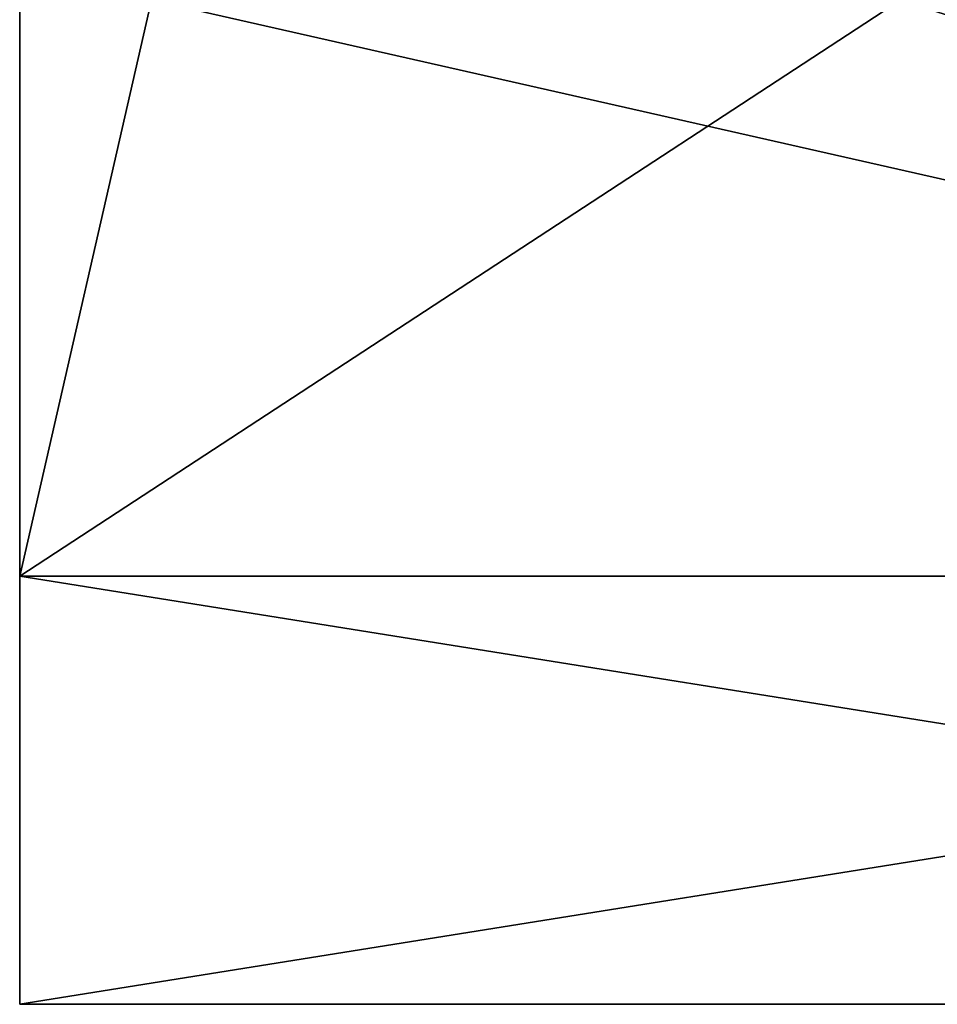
# Model space of a CAD drawing. Extents: x 0 to 350, y 0 to 45.
# Tile 77 of 144: x 197.78 to 202.07, y 18.95 to 23.55. Entities that reach past the tile are written whole.
import ezdxf

# ---------------------------------------------------------------- set-up
doc = ezdxf.new("R2010")
doc.units = 0
doc.layers.get('0').update_dxf_attribs({"color": 13, "linetype": 'CONTINUOUS'})

# ---------------------------------------------------------------- blocks, each defined once
blk = doc.blocks.new('COMPONENT')
for p, q in [((3, 18.012, 12.25), (3, 5.512, 12.25)), ((3, 18.012, 7.75), (3, 5.512, 7.75)), ((3, 18.012, 12.25), (3, 5.512, 12.25)), ((3, 18.012, 7.75), (3, 5.512, 7.75)), ((5, 18.012, 11.55), (5, 5.512, 11.55)), ((5, 18.012, 12.25), (5, 5.512, 12.25)), ((5, 18.012, 7.75), (5, 5.512, 7.75)), ((5, 18.012, 8.45), (5, 5.512, 8.45)), ((5, 18.012, 11.55), (5, 5.512, 11.55)), ((5, 18.012, 12.25), (5, 5.512, 12.25)), ((5, 18.012, 7.75), (5, 5.512, 7.75)), ((5, 18.012, 8.45), (5, 5.512, 8.45)), ((3, 5.512, 12.25), (5, 5.512, 12.25)), ((3, 5.512, 7.75), (3, 5.512, 12.25)), ((5, 5.512, 7.75), (3, 5.512, 7.75)), ((3, 5.512, 7.75), (5, 5.512, 7.75)), ((3, 5.512, 12.25), (3, 5.512, 7.75)), ((5, 5.512, 12.25), (3, 5.512, 12.25)), ((5, 5.512, 11.55), (15, 5.512, 11.55)), ((5, 5.512, 12.25), (5, 5.512, 11.55)), ((5, 5.512, 8.45), (5, 5.512, 7.75)), ((15, 5.512, 8.45), (5, 5.512, 8.45)), ((5, 5.512, 8.45), (15, 5.512, 8.45)), ((5, 5.512, 7.75), (5, 5.512, 8.45)), ((15, 5.512, 11.55), (5, 5.512, 11.55)), ((5, 5.512, 11.55), (5, 5.512, 12.25))]:
    blk.add_line(p, q)
mesh = blk.add_polyface()
corners = [(5, 5.512, 12.25), (3, 18.012, 12.25), (3, 5.512, 12.25), (5, 18.012, 12.25)]
mesh.append_faces([[corners[k] for k in face] for face in [(0, 1, 2), (1, 0, 3)]], dxfattribs={"vtx0": -1})
mesh = blk.add_polyface()
corners = [(3, 18.012, 12.25), (3, 5.512, 7.75), (3, 5.512, 12.25), (3, 18.012, 7.75)]
mesh.append_faces([[corners[k] for k in face] for face in [(0, 1, 2), (1, 0, 3)]], dxfattribs={"vtx0": -1})
mesh = blk.add_polyface()
corners = [(5, 18.012, 7.75), (3, 5.512, 7.75), (3, 18.012, 7.75), (5, 5.512, 7.75)]
mesh.append_faces([[corners[k] for k in face] for face in [(0, 1, 2), (1, 0, 3)]], dxfattribs={"vtx0": -1})
mesh = blk.add_polyface()
corners = [(5, 5.512, 11.55), (7.6914, 6.1277, 11.55), (5, 18.012, 11.55), (15, 5.512, 11.55), (12.3086, 6.1277, 11.55), (12.3086, 6.6277, 11.55), (12.3086, 7.1277, 11.55), (12.3086, 7.6277, 11.55), (12.3086, 8.1277, 11.55), (12.3086, 8.6277, 11.55), (12.3086, 9.1277, 11.55), (12.3086, 9.6277, 11.55), (7.6914, 9.6277, 11.55), (15, 18.012, 11.55), (7.6914, 6.6277, 11.55), (7.6914, 7.1277, 11.55), (7.6914, 7.6277, 11.55), (7.6914, 8.1277, 11.55), (7.6914, 8.6277, 11.55), (7.6914, 9.1277, 11.55)]
mesh.append_faces([[corners[k] for k in face] for face in [(0, 1, 2), (1, 3, 4), (4, 3, 5), (6, 3, 7), (8, 3, 9), (10, 3, 11), (2, 12, 13), (12, 18, 19), (13, 11, 3), (9, 19, 18), (19, 9, 10), (7, 17, 16), (17, 7, 8), (5, 15, 14), (15, 5, 6)]], dxfattribs={"vtx0": -1, "vtx1": -1})
mesh.append_faces([[corners[k] for k in face] for face in [(5, 3, 6), (7, 3, 8), (9, 3, 10), (12, 2, 1), (12, 14, 15), (12, 16, 17)]], dxfattribs={"vtx0": -1, "vtx1": -1, "vtx2": -1})
mesh.append_faces([[corners[k] for k in face] for face in [(1, 0, 3), (12, 1, 14), (12, 15, 16), (12, 17, 18), (13, 12, 11)]], dxfattribs={"vtx0": -1, "vtx2": -1})
mesh = blk.add_polyface()
corners = [(5, 18.012, 11.55), (5, 5.512, 12.25), (5, 5.512, 11.55), (5, 18.012, 12.25)]
mesh.append_faces([[corners[k] for k in face] for face in [(0, 1, 2), (1, 0, 3)]], dxfattribs={"vtx0": -1})
mesh = blk.add_polyface()
corners = [(5, 18.012, 7.75), (5, 5.512, 8.45), (5, 5.512, 7.75), (5, 18.012, 8.45)]
mesh.append_faces([[corners[k] for k in face] for face in [(0, 1, 2), (1, 0, 3)]], dxfattribs={"vtx0": -1})
mesh = blk.add_polyface()
corners = [(5, 18.012, 8.45), (7.6914, 9.6277, 8.45), (5, 5.512, 8.45), (15, 18.012, 8.45), (12.3086, 9.6277, 8.45), (12.3086, 9.1277, 8.45), (12.3086, 8.6277, 8.45), (12.3086, 8.1277, 8.45), (12.3086, 7.6277, 8.45), (12.3086, 7.1277, 8.45), (12.3086, 6.6277, 8.45), (12.3086, 6.1277, 8.45), (7.6914, 6.1277, 8.45), (15, 5.512, 8.45), (7.6914, 9.1277, 8.45), (7.6914, 8.6277, 8.45), (7.6914, 8.1277, 8.45), (7.6914, 7.6277, 8.45), (7.6914, 7.1277, 8.45), (7.6914, 6.6277, 8.45)]
mesh.append_faces([[corners[k] for k in face] for face in [(0, 1, 2), (1, 3, 4), (4, 3, 5), (6, 3, 7), (8, 3, 9), (10, 3, 11), (2, 12, 13), (12, 18, 19), (13, 11, 3), (9, 19, 18), (19, 9, 10), (7, 17, 16), (17, 7, 8), (5, 15, 14), (15, 5, 6)]], dxfattribs={"vtx0": -1, "vtx1": -1})
mesh.append_faces([[corners[k] for k in face] for face in [(5, 3, 6), (7, 3, 8), (9, 3, 10), (12, 2, 1), (12, 14, 15), (12, 16, 17)]], dxfattribs={"vtx0": -1, "vtx1": -1, "vtx2": -1})
mesh.append_faces([[corners[k] for k in face] for face in [(1, 0, 3), (12, 1, 14), (12, 15, 16), (12, 17, 18), (13, 12, 11)]], dxfattribs={"vtx0": -1, "vtx2": -1})
mesh = blk.add_polyface()
corners = [(17, 5.512, 12.25), (15, 5.512, 7.75), (17, 5.512, 7.75), (15, 5.512, 8.45), (15, 5.512, 11.55), (5, 5.512, 8.45), (15, 5.512, 12.25), (3, 5.512, 7.75), (5, 5.512, 7.75), (3, 5.512, 12.25), (5, 5.512, 11.55), (5, 5.512, 12.25)]
mesh.append_faces([[corners[k] for k in face] for face in [(0, 1, 2), (4, 0, 6), (5, 7, 8), (9, 10, 11)]], dxfattribs={"vtx0": -1})
mesh.append_faces([[corners[k] for k in face] for face in [(1, 0, 3), (3, 4, 5), (7, 5, 9), (10, 5, 4)]], dxfattribs={"vtx0": -1, "vtx1": -1})
mesh.append_faces([[corners[k] for k in face] for face in [(3, 0, 4), (9, 5, 10)]], dxfattribs={"vtx0": -1, "vtx1": -1, "vtx2": -1})
blk = doc.blocks.new('SKP8C79')
at = {"extrusion": (0, -1, -1.11022e-16)}
blk.add_blockref('COMPONENT', (0, 0), dxfattribs=at)
blk = doc.blocks.new('GROUP_4')
at = {"extrusion": (1, 1.68165e-15, 4.996e-16), "rotation": 270}
blk.add_blockref('SKP8C79', (90.3342, 20.0502, 192.268), dxfattribs=at)

msp = doc.modelspace()

# ---------------------------------------------------------------- block references
at = {"extrusion": (0, -1, -2.77556e-16)}
msp.add_blockref('GROUP_4', (0, 0, -36), dxfattribs=at)

doc.saveas('drawing.dxf')
